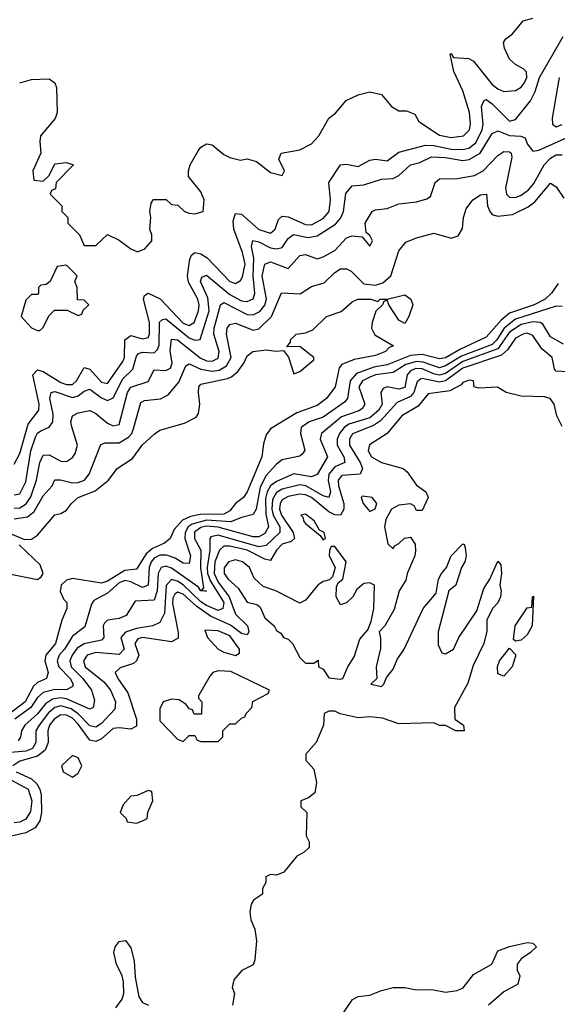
# Model space of a CAD drawing. Header units: inches. Extents: x 2601682 to 2755810, y 449311 to 584050.
# Tile 70 of 256: x 2641329 to 2643174, y 473573 to 476948. Entities that reach past the tile are written whole.
import ezdxf

# ---------------------------------------------------------------- set-up
doc = ezdxf.new("R2010")
doc.units = ezdxf.units.IN
doc.header["$MEASUREMENT"] = 0
doc.layers.add('C6447', color=7, linetype='Continuous')

msp = doc.modelspace()

# ---------------------------------------------------------------- linework, layer by layer
at = {"layer": 'C6447', "color": 2}
for points, elevation in [([(2641329, 476731), (2641370, 476742.8), (2641430, 476744.7), (2641450, 476732), (2641455.5, 476715.5), (2641458, 476630), (2641450.4, 476609.6), (2641401, 476550), (2641398, 476530), (2641402, 476490), (2641374, 476430), (2641378, 476398), (2641410, 476394), (2641430, 476414), (2641450, 476454), (2641490, 476458), (2641514, 476450), (2641454, 476390), (2641452, 476368), (2641438, 476362), (2641434, 476350), (2641474, 476310), (2641474, 476290), (2641494, 476270), (2641494, 476250), (2641534, 476210), (2641550, 476174), (2641590, 476174), (2641630, 476212), (2641670, 476192), (2641710, 476162), (2641732.7, 476152.7), (2641758, 476162), (2641782, 476190), (2641782, 476210), (2641775.3, 476230), (2641779, 476270), (2641775.3, 476290), (2641780.4, 476319.6), (2641788.4, 476331.6), (2641831.6, 476331.6), (2641850, 476314), (2641872, 476312), (2641894, 476290), (2641910, 476284.7), (2641930, 476282), (2641958, 476290), (2641962, 476330), (2641950, 476358), (2641908, 476410), (2641908, 476430), (2641914, 476450), (2641941.2, 476498.8), (2641950, 476511), (2641970, 476522.8), (2641990, 476518.8), (2642030, 476486), (2642050, 476476), (2642086.4, 476466.4), (2642110, 476470.8), (2642142, 476462), (2642190, 476424.7), (2642230, 476414), (2642238, 476430), (2642218, 476470), (2642226, 476490), (2642290, 476502), (2642330, 476522.8), (2642355.3, 476550), (2642389.2, 476610), (2642412.3, 476627.7), (2642449.3, 476670.7), (2642490, 476690.8), (2642530, 476701), (2642570, 476692), (2642604.7, 476650), (2642630, 476636), (2642656, 476636), (2642684.7, 476624.7), (2642699.1, 476599.1), (2642770, 476552), (2642810, 476543.6), (2642852.3, 476550), (2642872.4, 476570), (2642875.6, 476590), (2642872.1, 476630), (2642850, 476704), (2642818.4, 476770), (2642806, 476830), (2642810, 476832), (2642818, 476818), (2642870, 476814.8), (2642886, 476806), (2642950, 476726.4), (2642970, 476710.6), (2642990, 476702), (2643030, 476704.9), (2643050, 476716.3), (2643059.6, 476730), (2643069.6, 476750), (2643067.6, 476767.6), (2643058.8, 476778.8), (2643030, 476794), (2643010, 476813.2), (2642992.3, 476850), (2642989.2, 476870), (2642997.2, 476882.8), (2643020.2, 476899.8), (2643056, 476944), (2643090, 476953.4)], 26), ([(2641310, 475424), (2641330, 475460.7), (2641358.4, 475561.6), (2641395.1, 475610), (2641396.4, 475630), (2641374, 475730), (2641390, 475748), (2641410, 475742), (2641470, 475704.1), (2641490, 475697.6), (2641510, 475697.4), (2641523.5, 475710), (2641550, 475755.5), (2641570, 475750.4), (2641610, 475705.7), (2641630, 475700.3), (2641683.3, 475776.7), (2641688.5, 475790), (2641690, 475850.8), (2641710, 475864.9), (2641750, 475853.7), (2641770, 475859.1), (2641774, 475870), (2641774.4, 475910), (2641753.6, 475990), (2641757.5, 476002.5), (2641769.7, 476010.3), (2641810.9, 475990.9), (2641890, 475908.1), (2641910, 475899.6), (2641927.3, 475910), (2641943.1, 475950), (2641945.1, 475970), (2641939.8, 475990), (2641908.8, 476048.8), (2641904.8, 476070), (2641912.4, 476127.6), (2641918.7, 476141.3), (2641929.7, 476150.3), (2641950, 476145.7), (2641972, 476132), (2642050, 476050.4), (2642070, 476043.7), (2642086.6, 476053.4), (2642093.4, 476066.6), (2642102.2, 476110), (2642094, 476150), (2642063.9, 476230), (2642061.3, 476258.7), (2642070, 476284), (2642090, 476281.3), (2642150, 476229.1), (2642190, 476216.4), (2642205.1, 476230), (2642216.6, 476263.4), (2642230, 476274.9), (2642250, 476271.8), (2642310, 476245.5), (2642330, 476244.4), (2642370, 476266), (2642391.1, 476290), (2642395.4, 476330), (2642389.6, 476390), (2642430, 476450.8), (2642450, 476453), (2642490, 476445.3), (2642530, 476466.4), (2642549.6, 476470.4), (2642590, 476464.4), (2642630, 476494), (2642721.7, 476518.3), (2642750, 476517.1), (2642810, 476504.2), (2642850, 476502.9), (2642870, 476507.3), (2642893.8, 476526.2), (2642915.3, 476570), (2642918.8, 476590), (2642913.3, 476650), (2642921.2, 476670), (2642930, 476674.4), (2642950, 476659.5), (2643010, 476600.3), (2643030, 476605.3), (2643082, 476670), (2643097.9, 476702.1), (2643112.8, 476750), (2643194, 476890)], 22), ([(2643179.6, 476750), (2643156.4, 476610), (2643157.3, 476590), (2643170, 476580.5), (2643190, 476588.7)], 22), ([(2641310, 475318.9), (2641330, 475322.6), (2641350, 475364), (2641367.4, 475470), (2641383, 475517), (2641390, 475530.4), (2641401.1, 475538.9), (2641430, 475550.6), (2641442.4, 475570), (2641444.2, 475595.8), (2641432.6, 475650), (2641437.2, 475670), (2641450, 475673.8), (2641510, 475653.4), (2641530, 475658.5), (2641550, 475674.9), (2641570, 475681.1), (2641610, 475651.5), (2641630, 475643.1), (2641650, 475652), (2641682.7, 475717.3), (2641717.4, 475750), (2641730, 475794.8), (2641736.3, 475803.7), (2641750, 475808.8), (2641790, 475806.5), (2641802.4, 475817.6), (2641808, 475832.1), (2641809, 475911), (2641819.5, 475920.5), (2641830, 475922.3), (2641910, 475857.5), (2641930, 475849), (2641948, 475852), (2641979.4, 475950), (2641974.2, 475994.2), (2641949.8, 476050), (2641954.2, 476065.8), (2641970, 476071.8), (2642050, 476005.8), (2642090, 475983.9), (2642110, 475981.5), (2642130, 475990.7), (2642136.4, 476010), (2642129.8, 476069.8), (2642132.5, 476130), (2642124.2, 476170), (2642128.7, 476191.3), (2642150, 476186), (2642190, 476165.8), (2642210, 476162.3), (2642230, 476166.7), (2642250, 476198), (2642268.6, 476211.4), (2642318.7, 476201.3), (2642350, 476207.4), (2642412.7, 476247.3), (2642430.7, 476269.3), (2642440.4, 476290), (2642447.6, 476352.4), (2642470, 476378), (2642510, 476382), (2642570, 476401.3), (2642610, 476403.1), (2642630, 476414.4), (2642669.4, 476450), (2642702, 476458), (2642742.4, 476477.6), (2642790, 476475.4), (2642850, 476465.5), (2642871.6, 476468.4), (2642909.2, 476490.8), (2642950, 476557.6), (2642970, 476567.2), (2643010, 476551.3), (2643048.5, 476548.5), (2643062.8, 476542.8), (2643070, 476522.8), (2643090, 476497.3), (2643110, 476501.3), (2643230, 476554.9)], 18), ([(2641310, 475274), (2641330, 475275.2), (2641351.1, 475288.9), (2641367.2, 475312.8), (2641387.1, 475370), (2641398.5, 475430), (2641410, 475455.5), (2641430, 475456.4), (2641470, 475434.4), (2641490, 475433), (2641510, 475446.8), (2641519.3, 475460.7), (2641527, 475490), (2641507.7, 475552.3), (2641504.7, 475570), (2641509.7, 475590.3), (2641530, 475600.4), (2641570, 475608.2), (2641590, 475598), (2641630, 475564.9), (2641650, 475555.5), (2641670, 475560.7), (2641698.7, 475670), (2641710, 475688.5), (2641770, 475708.2), (2641790, 475747.3), (2641830, 475745.7), (2641846.3, 475753.7), (2641851.9, 475770), (2641845.9, 475814.1), (2641850, 475852.4), (2641870, 475850.2), (2641948.3, 475788.3), (2641970, 475778.6), (2641990, 475777.3), (2642010, 475787.2), (2642012.9, 475810), (2641995.5, 475870), (2641995.8, 475890), (2642018.4, 475970), (2642030, 475978.7), (2642110, 475937.6), (2642130, 475936.1), (2642152.8, 475947.2), (2642170.5, 475969.5), (2642175.3, 475990), (2642160.7, 476070), (2642170, 476110.4), (2642190, 476118.3), (2642250, 476095.5), (2642290, 476139.1), (2642310, 476143), (2642350, 476128), (2642370, 476134.9), (2642410, 476156.3), (2642450, 476200.7), (2642470, 476207.3), (2642503.6, 476203.6), (2642530, 476172), (2642539, 476190), (2642530, 476208), (2642518, 476218), (2642514, 476250), (2642538, 476290), (2642550, 476296), (2642590, 476300.7), (2642630, 476316.3), (2642690, 476324), (2642726, 476334), (2642738.6, 476341.4), (2642755.1, 476390), (2642770, 476403), (2642830, 476403.8), (2642890, 476414), (2642919.5, 476430), (2642970, 476483), (2642990, 476496.3), (2643010, 476495.5), (2643015.5, 476490), (2643017.3, 476477.3), (2642996, 476370), (2642999.3, 476350), (2643010, 476339.3), (2643030, 476338.9), (2643050, 476346.5), (2643074.8, 476365.2), (2643093.1, 476386.9), (2643129.1, 476450.9), (2643150, 476473.1), (2643170, 476484.2), (2643190, 476484.4)], 14), ([(2641310, 475237.5), (2641356.2, 475243.8), (2641378.3, 475261.7), (2641410, 475315.8), (2641440.7, 475350), (2641450, 475370.5), (2641469.6, 475370.4), (2641510, 475360.3), (2641530, 475361.3), (2641551.5, 475370), (2641566.9, 475390), (2641607.9, 475492.1), (2641622, 475498), (2641670, 475497.3), (2641702.8, 475517.2), (2641713.3, 475530), (2641720.9, 475550), (2641744.2, 475635.8), (2641756.9, 475643.1), (2641811.8, 475648.2), (2641838.4, 475661.6), (2641874.9, 475705.1), (2641899.1, 475760.9), (2641910, 475768.4), (2641950.1, 475750.1), (2641990, 475743), (2642013.7, 475746.3), (2642038.7, 475761.3), (2642054.4, 475790), (2642038.3, 475870), (2642041.3, 475890), (2642050, 475903), (2642070, 475908.2), (2642130, 475883.7), (2642150, 475888.7), (2642192.6, 475930), (2642227.8, 476012.2), (2642291.6, 476008.4), (2642330, 476033.4), (2642373.9, 476046.1), (2642410, 476081.6), (2642430, 476093.7), (2642450, 476094), (2642466.3, 476086.3), (2642510, 476042.8), (2642550, 476037.6), (2642574.6, 476045.4), (2642602, 476070), (2642630, 476156), (2642654.2, 476185.8), (2642690, 476200.7), (2642750, 476216.3), (2642810, 476199.1), (2642833.4, 476206.6), (2642847.8, 476232.2), (2642851.6, 476270), (2642860.5, 476299.5), (2642883.7, 476330), (2642910, 476347.3), (2642930.4, 476350.4), (2642934, 476310), (2642941.6, 476290), (2642950, 476280.5), (2642970, 476274), (2643020.1, 476279.9), (2643074, 476306), (2643096.4, 476323.6), (2643150, 476387.3), (2643170, 476374.8), (2643195.8, 476335.8)], 10), ([(2643176.2, 476043.8), (2643153.4, 476010), (2643131.8, 475990), (2643094, 475970), (2643010, 475941.6), (2642981.5, 475918.5), (2642930, 475859.7), (2642841, 475819), (2642790, 475789.1), (2642770, 475785), (2642710, 475799.9), (2642670, 475797.3), (2642590, 475764.7), (2642543.6, 475756.4), (2642485, 475735), (2642462.9, 475710), (2642454.3, 475650), (2642443.4, 475636.6), (2642370, 475585.3), (2642322, 475570), (2642295.3, 475550), (2642292, 475530), (2642307.7, 475472.3), (2642299.9, 475460.1), (2642290, 475452.3), (2642230, 475439.7), (2642210, 475424.7), (2642174.4, 475385.6), (2642154.2, 475345.8), (2642140.2, 475270), (2642130, 475251.6), (2642090, 475241.7), (2642053.5, 475226.5), (2641970, 475232), (2641920.9, 475219.1), (2641907.3, 475210), (2641896.3, 475190), (2641895.2, 475170), (2641915.2, 475110), (2641910, 475083.7), (2641890, 475084.7), (2641862, 475102), (2641832.8, 475112.8), (2641810, 475112.9), (2641790, 475101.8), (2641780.2, 475090), (2641773.4, 475070), (2641770, 475009.6), (2641750, 475001.5), (2641710, 475020.8), (2641690, 475025.3), (2641670, 475017.3), (2641630, 474982), (2641583.4, 474956.6), (2641575.9, 474944.1), (2641552.8, 474867.2), (2641510, 474834.7), (2641482.8, 474790), (2641464.7, 474770), (2641457.2, 474750), (2641463.9, 474730), (2641502, 474690), (2641512.9, 474670), (2641510, 474662.7), (2641490, 474651.2), (2641450, 474651.6), (2641410, 474641.4), (2641390, 474624), (2641367.2, 474590), (2641312.7, 474550)], 10), ([(2641288, 475190), (2641346, 475166), (2641370, 475167.7), (2641390, 475180.5), (2641450, 475250.8), (2641470, 475254.8), (2641490, 475266.8), (2641506.6, 475290), (2641529.3, 475310), (2641587.5, 475332.5), (2641634, 475370), (2641664, 475410), (2641716.6, 475443.4), (2641749.4, 475490), (2641790, 475527.7), (2641810, 475540.5), (2641894.8, 475565.2), (2641935.1, 475584.9), (2641942, 475598), (2641947, 475630), (2641942, 475670), (2641943.7, 475690), (2641950, 475698.8), (2642042.3, 475717.8), (2642055.8, 475724.2), (2642078, 475742), (2642098.4, 475770), (2642110, 475796), (2642128.7, 475810), (2642176.3, 475816.3), (2642208, 475812), (2642234, 475814), (2642251.6, 475791.6), (2642270, 475734), (2642290, 475742), (2642338, 475782), (2642338, 475790), (2642290, 475828), (2642246, 475826), (2642258, 475842), (2642258, 475850), (2642278, 475870), (2642310, 475874.8), (2642334.8, 475885.2), (2642382, 475930), (2642432.3, 475947.7), (2642470, 475980.7), (2642489.7, 475990.4), (2642534, 475990), (2642558, 475982), (2642566, 475990), (2642589.6, 475990.4), (2642650, 476004.7), (2642671.3, 475990), (2642678, 475970), (2642664.7, 475930), (2642650, 475906), (2642630, 475918), (2642595.3, 475970), (2642590, 475986), (2642578, 475982), (2642574, 475970), (2642551.1, 475948.9), (2642538, 475910), (2642536, 475890), (2642547.3, 475867.3), (2642611.3, 475830), (2642596.3, 475823.7), (2642584.7, 475810), (2642550, 475797), (2642477.1, 475782.9), (2642434, 475766), (2642425.4, 475754.6), (2642412, 475690), (2642381.6, 475650), (2642350, 475625.1), (2642279.6, 475600.4), (2642190, 475545.2), (2642175.2, 475524.8), (2642166, 475494), (2642160.3, 475450), (2642110, 475329.3), (2642097.1, 475310), (2642070, 475289.6), (2642050, 475264.7), (2642030, 475253.3), (2641948.4, 475251.6), (2641914.8, 475245.2), (2641887.1, 475232.9), (2641859.2, 475200.8), (2641845.5, 475170), (2641826.1, 475153.9), (2641784.7, 475135.3), (2641763.4, 475116.7), (2641730, 475064.2), (2641690, 475060.3), (2641630, 475023.8), (2641610, 475016.8), (2641510, 475031.9), (2641490, 475027.1), (2641471.7, 475010), (2641467.7, 474987.8), (2641480.2, 474960.3), (2641490.4, 474950), (2641490.5, 474930), (2641474, 474890), (2641451.6, 474810), (2641419.1, 474770), (2641415.8, 474750), (2641426.4, 474710), (2641420.7, 474690), (2641390, 474675.8), (2641376.3, 474663.7), (2641347.3, 474610), (2641290, 474565.5)], 6), ([(2643190, 475965.2), (2643170, 475966), (2643030, 475921.6), (2642990.9, 475890), (2642966, 475850), (2642950, 475834.6), (2642845, 475795), (2642790, 475761.2), (2642770, 475754.9), (2642713.7, 475773.7), (2642690, 475776), (2642653.6, 475766.4), (2642610, 475738.2), (2642550, 475730.5), (2642530, 475722.2), (2642504.9, 475710), (2642492.9, 475690), (2642513.7, 475630), (2642505.1, 475614.9), (2642493.2, 475606.8), (2642432.8, 475587.1), (2642364.4, 475530), (2642360.3, 475510), (2642385.7, 475450), (2642350, 475389.3), (2642330, 475380.5), (2642269.1, 475390.9), (2642210, 475365), (2642190, 475349.7), (2642178.7, 475330), (2642172.8, 475307.2), (2642173.3, 475253.3), (2642182.7, 475210), (2642170, 475186.9), (2642150, 475175.4), (2642130, 475174.7), (2642010, 475208.1), (2641970, 475211.9), (2641950, 475207.1), (2641929.1, 475190.9), (2641929.3, 475170), (2641951, 475130), (2641949.4, 475069.4), (2641959.2, 475000.8), (2641952.7, 474992.7), (2641970, 474989.2), (2641950, 474989.7), (2641942.5, 475002.5), (2641850, 475067.9), (2641830, 475075), (2641814, 475070), (2641804.1, 475050), (2641800.9, 474990), (2641790, 474958.4), (2641725.2, 474954.7), (2641694.9, 474905.1), (2641670, 474895.1), (2641630.3, 474889.7), (2641620.5, 474879.5), (2641615.3, 474870), (2641618, 474830), (2641610, 474820.5), (2641550, 474807.9), (2641526.4, 474793.6), (2641509.2, 474770), (2641501.3, 474750), (2641506, 474730), (2641545.8, 474690), (2641575.8, 474650), (2641585.2, 474614.8), (2641581, 474590), (2641570, 474584.5), (2641490, 474620.2), (2641470, 474623.7), (2641441.5, 474618.5), (2641417.8, 474602.2), (2641390, 474568.7), (2641347.2, 474530), (2641335.2, 474510), (2641331.3, 474488.7), (2641323.8, 474476.2)], 14), ([(2643195.4, 475835.4), (2643150, 475861.3), (2643123.7, 475903.7), (2643115.1, 475910), (2643090, 475912.8), (2643050, 475902.9), (2643010, 475877.3), (2642970, 475820.2), (2642850, 475776.1), (2642790, 475735.5), (2642770, 475729.9), (2642752.6, 475732.6), (2642710, 475751.1), (2642688.1, 475751.9), (2642670, 475743.9), (2642658.2, 475730), (2642650, 475687.1), (2642630, 475682), (2642590.4, 475689.6), (2642576.4, 475683.6), (2642568.7, 475670), (2642572.4, 475630), (2642560.8, 475610), (2642530, 475583.7), (2642458, 475562), (2642442, 475550), (2642426.9, 475530), (2642418, 475510), (2642418.6, 475490), (2642441.7, 475450), (2642444.9, 475430), (2642410, 475414.8), (2642390.2, 475390), (2642387.8, 475367.8), (2642395, 475330), (2642390.2, 475309.8), (2642370, 475316), (2642310.3, 475349.7), (2642290, 475353.8), (2642230, 475339.1), (2642210, 475327.6), (2642196.8, 475303.2), (2642193.8, 475270), (2642199.2, 475250), (2642221.4, 475210), (2642221.8, 475190), (2642174.4, 475145.6), (2642150, 475141.2), (2642010, 475180.7), (2641985.3, 475174.7), (2641981.3, 475170), (2641981.6, 475130), (2641971.8, 475070), (2641973.9, 475050), (2641983.5, 475023.5), (2642030, 474950.3), (2642026.4, 474930), (2642010, 474922.2), (2641970, 474939.9), (2641950, 474952.1), (2641890, 475010.6), (2641870, 475023.2), (2641850, 475028.5), (2641831.7, 475008.3), (2641826.2, 474913.8), (2641810, 474882), (2641786, 474870), (2641730, 474861), (2641691.9, 474848.1), (2641676, 474830), (2641687, 474790), (2641670, 474771.5), (2641590, 474778.5), (2641560.4, 474770), (2641547.7, 474750), (2641553.4, 474730), (2641617.9, 474677.9), (2641640.9, 474650), (2641658, 474610), (2641655.9, 474584.1), (2641610, 474535.6), (2641590, 474523.1), (2641570, 474527.4), (2641530, 474569), (2641506, 474586), (2641470, 474596.1), (2641450, 474589.8), (2641428.2, 474571.8), (2641395.6, 474530), (2641384.7, 474510), (2641384.4, 474470), (2641372.9, 474450), (2641350, 474441), (2641285.7, 474434.3)], 18), ([(2643210, 475741.1), (2643170, 475743.7), (2643164.5, 475750), (2643155.6, 475790), (2643120, 475820), (2643090, 475865.6), (2643070, 475873.1), (2643056, 475870), (2643030, 475856.8), (2643003.3, 475816.7), (2642981.8, 475798.2), (2642850, 475753.4), (2642790, 475710.5), (2642770, 475705.9), (2642710, 475718.2), (2642703.9, 475716.1), (2642693.1, 475706.9), (2642681.1, 475670), (2642670, 475656.4), (2642623.8, 475636.2), (2642566.8, 475573.2), (2642543, 475557), (2642471.2, 475528.8), (2642460.2, 475510), (2642460.2, 475490), (2642497.8, 475430), (2642505.2, 475410), (2642497.3, 475390), (2642434.8, 475385.2), (2642421.3, 475370), (2642423.2, 475350), (2642441.3, 475290), (2642441.7, 475270), (2642430.2, 475249.8), (2642410, 475251.1), (2642390, 475260.4), (2642330, 475309.8), (2642310, 475319), (2642290, 475321.6), (2642250, 475313.2), (2642230, 475302), (2642222.9, 475290), (2642221, 475270), (2642227.2, 475250), (2642267.7, 475190), (2642272, 475170), (2642260.7, 475159.3), (2642230, 475149.7), (2642210.3, 475130), (2642190, 475094.5), (2642170, 475098.9), (2642110, 475129), (2642050, 475143.2), (2642030, 475143.1), (2642014.3, 475130), (2641999.1, 475090), (2641996.8, 475050), (2642010, 475020.2), (2642048.1, 474970), (2642070, 474910.4), (2642110.2, 474870.2), (2642114.9, 474850), (2642110, 474839.3), (2642090, 474844), (2642051.9, 474871.9), (2641983.2, 474903.2), (2641936.3, 474936.3), (2641890, 474978.5), (2641870, 474986), (2641861.3, 474978.7), (2641854.5, 474965.5), (2641852.8, 474947.2), (2641872.4, 474847.6), (2641872.5, 474827.5), (2641850, 474815.6), (2641750, 474829.7), (2641734.4, 474825.6), (2641724.4, 474810), (2641738, 474770), (2641730.3, 474749.6), (2641719, 474741), (2641673.5, 474726.5), (2641657.1, 474710), (2641665.7, 474690), (2641700.5, 474640.5), (2641730.3, 474550), (2641730, 474526), (2641710, 474516.2), (2641670, 474520.5), (2641650, 474518), (2641610, 474482.4), (2641590, 474473.7), (2641570, 474477.7), (2641530, 474532.8), (2641510, 474553.2), (2641490, 474564.4), (2641470, 474564.8), (2641447.2, 474550), (2641431.3, 474530), (2641425.2, 474510), (2641427.1, 474470), (2641416.3, 474443.7), (2641390, 474423.7), (2641330, 474406.6), (2641305.3, 474390)], 22), ([(2643190, 475553.2), (2643171.8, 475590), (2643162.7, 475630), (2643149.4, 475649.4), (2643130, 475655.1), (2643050, 475657), (2642998, 475670), (2642968.4, 475688.4), (2642904.7, 475684.7), (2642888, 475690), (2642886, 475710), (2642872.5, 475712.5), (2642850, 475704), (2642843.8, 475696.2), (2642804.8, 475675.2), (2642730, 475666), (2642696.3, 475623.7), (2642640.4, 475590), (2642590.3, 475529.7), (2642528.9, 475491.1), (2642524.4, 475470), (2642536.3, 475450), (2642570, 475430.5), (2642644.7, 475410), (2642658, 475398), (2642690, 475352), (2642722, 475330), (2642731, 475310), (2642710, 475266), (2642690, 475266), (2642682, 475282), (2642670, 475288.7), (2642630, 475284), (2642604.7, 475270), (2642585.4, 475234.6), (2642581, 475210), (2642591.6, 475151.6), (2642610, 475134), (2642615.3, 475144.7), (2642630, 475152), (2642649.1, 475170.9), (2642670, 475174), (2642686, 475150), (2642687.1, 475127.1), (2642684.9, 475110), (2642658.8, 475050), (2642653.7, 475026.3), (2642631.3, 474990), (2642614.4, 474925.6), (2642582, 474870), (2642562, 474850), (2642567.3, 474827.3), (2642567.5, 474792.5), (2642552, 474730), (2642554, 474690), (2642534, 474670), (2642570, 474662), (2642578, 474670), (2642587.3, 474692.7), (2642610, 474722), (2642624.7, 474755.3), (2642648.7, 474790), (2642713.2, 474930), (2642758, 474982), (2642766, 475030), (2642776, 475050), (2642794, 475070), (2642809.6, 475110.4), (2642848, 475150), (2642854, 475150), (2642858, 475138), (2642861, 475110), (2642856, 475090), (2642844.7, 475070), (2642826, 475010), (2642802, 474990), (2642764.7, 474850), (2642764.7, 474804.7), (2642778, 474778), (2642790, 474774), (2642818, 474790), (2642835.3, 474830), (2642898, 474922), (2642922, 474998), (2642942, 475030), (2642970, 475092), (2642979.6, 475079.6), (2642982, 475050), (2642976, 475010), (2642980.7, 474990), (2642979.1, 474970), (2642970, 474948.7), (2642951.3, 474930), (2642931.3, 474890), (2642931.6, 474851.6), (2642921, 474810), (2642885.4, 474734.6), (2642866.4, 474673.6), (2642820.7, 474590), (2642822, 474550), (2642852, 474530), (2642854, 474510), (2642826, 474510), (2642790, 474528.7), (2642768.9, 474528.9), (2642750, 474538), (2642630, 474534), (2642573.6, 474553.6), (2642530, 474558), (2642490, 474555.3), (2642429, 474569), (2642410, 474578), (2642390, 474578), (2642374, 474570), (2642372, 474530), (2642346, 474470), (2642311.3, 474430), (2642311.3, 474410), (2642338.8, 474378.8), (2642347.3, 474332.7), (2642342, 474298), (2642319.8, 474280.2), (2642294, 474270), (2642294, 474250), (2642314, 474230), (2642312, 474150), (2642322, 474130), (2642322, 474110), (2642305.4, 474094.6), (2642279.8, 474080.2), (2642234.8, 474025.2), (2642210, 474015.3), (2642190, 474018), (2642174, 474010), (2642174, 473990), (2642162, 473970), (2642162, 473950), (2642130.8, 473929.2), (2642123.5, 473916.5), (2642118.8, 473890), (2642122, 473862), (2642136, 473830), (2642141, 473790), (2642135.3, 473724.7), (2642130, 473708), (2642091.6, 473688.4), (2642063.6, 473656.4), (2642058, 473630), (2642066, 473610), (2642058.8, 473570)], 26), ([(2641270, 475052.8), (2641390, 475028.8), (2641402.3, 475037.7), (2641409.6, 475050), (2641399.4, 475079.4), (2641327.5, 475147.5)], 6), ([(2641316.4, 474370), (2641370, 474345.2), (2641388.2, 474328.2), (2641398.2, 474310), (2641402.3, 474290), (2641403.5, 474230), (2641398.4, 474201.6), (2641381.8, 474178.2), (2641350, 474161.1), (2641290, 474147)], 22), ([(2641288, 474348), (2641357.7, 474310), (2641370.2, 474270.1), (2641366.5, 474233.5), (2641350, 474207.6), (2641330, 474197.2), (2641310, 474194.6)], 18), ([(2641658.8, 473561.2), (2641680.5, 473590), (2641686.9, 473610), (2641685.7, 473650), (2641681.1, 473670), (2641661.1, 473710), (2641651.6, 473750), (2641656.2, 473770), (2641670, 473787.7), (2641691.8, 473791.8), (2641710, 473766), (2641721.8, 473721.8), (2641725.3, 473665.3), (2641738, 473598), (2641750, 473578.8), (2641771.3, 473570)], 22), ([(2642403.6, 473490), (2642471.3, 473588.7), (2642490, 473599.1), (2642530, 473603.8), (2642570, 473620.4), (2642610, 473630.6), (2642650, 473630.6), (2642690, 473622), (2642743.5, 473623.5), (2642790, 473614.8), (2642830, 473620.5), (2642851.2, 473628.8), (2642885.6, 473674.4), (2642949, 473710), (2642970, 473756), (2643009.5, 473770.5), (2643070, 473784.7), (2643090, 473782), (2643102, 473770), (2643082, 473750), (2643050, 473728.7), (2643036, 473710), (2643036, 473690), (2643044.7, 473670), (2643038, 473642), (2642990, 473615.3), (2642938, 473570)], 26)]:
    msp.add_lwpolyline(points, dxfattribs=dict(at, elevation=elevation))
at = {"layer": 'C6447', "color": 2, "elevation": 26}
for points in [[(2641490, 476106), (2641458, 476102), (2641434, 476050), (2641419.6, 476040.4), (2641402, 476038), (2641394, 476030), (2641394, 476010), (2641390, 476006), (2641370, 476006), (2641350, 475986), (2641334, 475930), (2641370, 475892), (2641390, 475882), (2641398, 475882), (2641408.4, 475891.6), (2641430, 475934), (2641448, 475952), (2641492, 475952), (2641530, 475934), (2641542, 475938), (2641547.3, 475952.7), (2641566, 475970), (2641550, 475986), (2641527.3, 475987.3), (2641526, 476030), (2641518, 476050), (2641526, 476070)], [(2642504.9, 475315.1), (2642501, 475310), (2642507.3, 475290), (2642530, 475262), (2642548.4, 475271.6), (2642554, 475290), (2642538, 475310)], [(2642310, 475252.7), (2642294, 475250), (2642302, 475242), (2642302.8, 475230), (2642310, 475221), (2642359.8, 475179.8), (2642370, 475164.7), (2642378, 475170), (2642374, 475190), (2642358, 475198), (2642339, 475230)], [(2642410, 475142), (2642398, 475142), (2642391.6, 475128.4), (2642391.3, 475110), (2642412, 475070), (2642402, 475038), (2642392, 475028), (2642370, 475022), (2642352, 475010), (2642310, 474958), (2642290, 474948), (2642208, 474990), (2642164.5, 475004.5), (2642134, 475034), (2642118, 475070), (2642093.2, 475090), (2642070, 475096.3), (2642045.5, 475090), (2642030.5, 475069.5), (2642030.4, 475050), (2642044.9, 475030), (2642078.7, 474998.7), (2642110, 474951), (2642142.8, 474942.8), (2642154, 474934), (2642170, 474898), (2642202, 474870), (2642210, 474854), (2642224.7, 474844.7), (2642234, 474830), (2642250, 474824.7), (2642264.7, 474810), (2642290, 474762), (2642310, 474742), (2642338, 474742), (2642352.7, 474752.7), (2642354, 474730), (2642370, 474722), (2642390, 474692), (2642430, 474686.8), (2642438, 474690), (2642455.3, 474730), (2642476.5, 474763.5), (2642495.6, 474824.4), (2642523.1, 474856.9), (2642534.6, 474885.4), (2642544, 474930), (2642546, 475010), (2642530, 475018), (2642510, 475015.3), (2642485.4, 474994.6), (2642472, 474970), (2642450.7, 474949.3), (2642430, 474942), (2642415.3, 474970), (2642416.4, 475003.6), (2642422, 475018), (2642438, 475030), (2642448.7, 475090)], [(2643030, 474818), (2643023.1, 474823.1), (2643029, 474870), (2643070, 474932), (2643086, 474934), (2643089, 474970), (2643091.6, 474971.6), (2643087.3, 474870), (2643070, 474839), (2643050, 474821.2)], [(2641964.7, 474855.3), (2641974, 474830), (2642010, 474790.4), (2642030, 474779.5), (2642070, 474768), (2642083.1, 474776.9), (2642083.7, 474790), (2642050, 474835.5), (2642010, 474852.8)], [(2642990, 474698), (2642970, 474706), (2642968.9, 474731.1), (2642975.3, 474750), (2643010, 474794), (2643030, 474772), (2643030, 474766), (2643018.8, 474730)], [(2642010, 474716), (2641992, 474710), (2641982, 474698), (2641942, 474630), (2641942, 474622), (2641954, 474610), (2641952.7, 474567.3), (2641927.3, 474567.3), (2641922, 474582), (2641910, 474586), (2641900.4, 474600.4), (2641876.5, 474616.5), (2641850, 474619.3), (2641821, 474610), (2641810, 474586), (2641810, 474544.7), (2641870, 474482), (2641890, 474474), (2641910, 474494), (2641930, 474494), (2641938, 474478), (2641950, 474474), (2642010, 474474), (2642026, 474490), (2642026, 474510), (2642050, 474534), (2642070, 474534), (2642090, 474554), (2642102, 474558), (2642106, 474570), (2642126, 474590), (2642128.9, 474611.1), (2642182, 474638), (2642186, 474650), (2642054, 474714)], [(2641510, 474426), (2641472, 474390), (2641478, 474370), (2641510, 474351.3), (2641530, 474364.7), (2641542, 474390), (2641530, 474418)], [(2641770, 474306), (2641732, 474288), (2641710, 474286), (2641683.6, 474256.4), (2641674, 474230), (2641694, 474210), (2641698, 474198), (2641730, 474194), (2641750, 474202), (2641766, 474210), (2641768.4, 474231.6), (2641786, 474270), (2641782, 474302)]]:
    msp.add_lwpolyline(points, close=True, dxfattribs=at)

doc.saveas('drawing.dxf')
